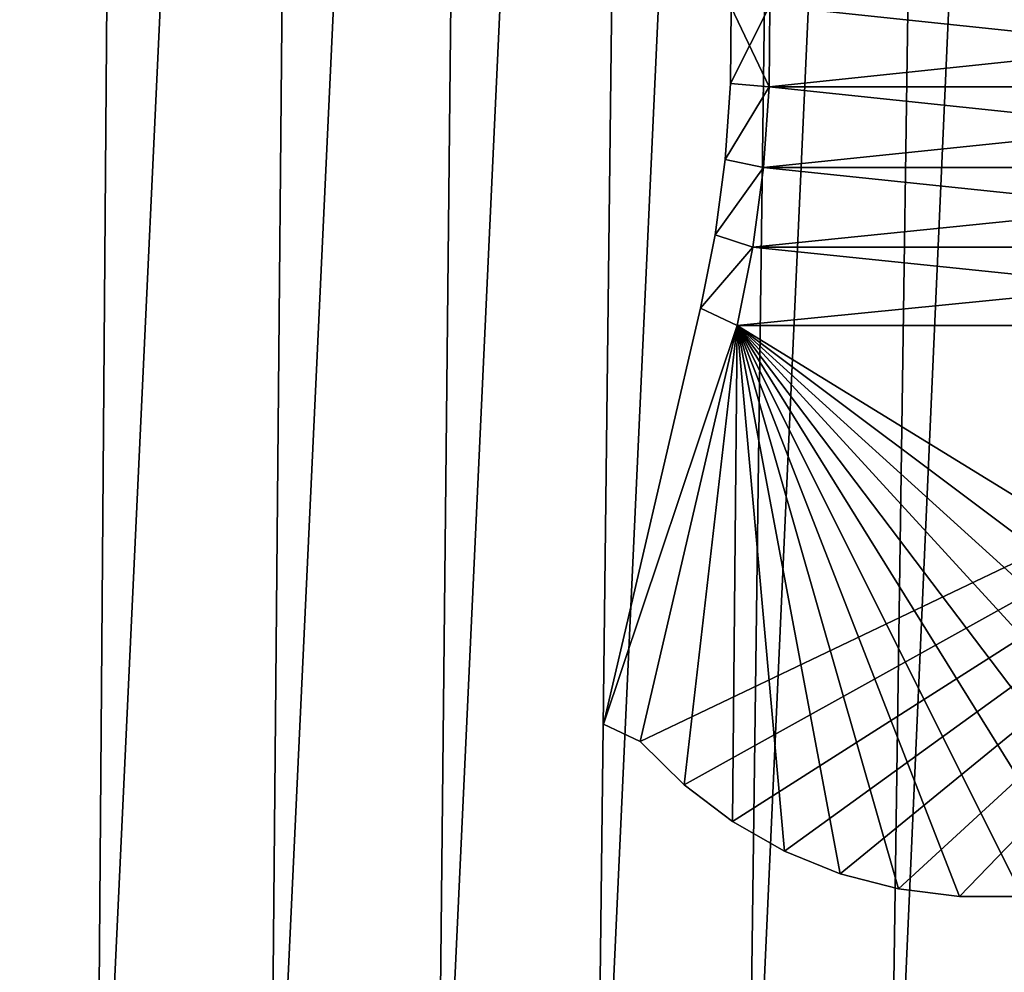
# Model space of a CAD drawing. Header units: millimetres. Extents: x -112 to 112, y -55 to 40.
# Tile 50 of 171: x 9 to 18, y -28 to -20. Entities that reach past the tile are written whole.
import ezdxf

# ---------------------------------------------------------------- set-up
doc = ezdxf.new("R2010")
doc.units = ezdxf.units.MM
doc.header["$LTSCALE"] = 52.148148
for name, color, linetype in [('100', 7, 'CONTINUOUS'), ('101', 7, 'CONTINUOUS'), ('2', 7, 'CONTINUOUS'), ('85', 7, 'CONTINUOUS'), ('89', 7, 'CONTINUOUS'), ('90', 7, 'CONTINUOUS'), ('97', 7, 'CONTINUOUS')]:
    doc.layers.add(name, color=color, linetype=linetype)

msp = doc.modelspace()

# ---------------------------------------------------------------- linework, layer by layer
at = {"layer": '100', "linetype": 'Continuous'}
for points in [[(15.2436, -22.4139, 22.3147), (14.3579, -26.2127, 21.4289), (14.7599, -26.609, 20.8421), (15.2436, -22.4139, 22.3147)], [(15.2006, -26.9443, 20.245), (15.2436, -22.4139, 22.3147), (14.7599, -26.609, 20.8421), (15.2006, -26.9443, 20.245)], [(15.6764, -27.2158, 19.6426), (15.2436, -22.4139, 22.3147), (15.2006, -26.9443, 20.245), (15.6764, -27.2158, 19.6426)], [(21.4289, -26.2127, 14.3579), (15.2436, -22.4139, 22.3147), (20.8421, -26.609, 14.7599), (21.4289, -26.2127, 14.3579)], [(21.4289, -26.2127, 14.3579), (22.3147, -22.4139, 15.2436), (15.2436, -22.4139, 22.3147), (21.4289, -26.2127, 14.3579)], [(20.8421, -26.609, 14.7599), (15.2436, -22.4139, 22.3147), (20.245, -26.9443, 15.2006), (20.8421, -26.609, 14.7599)], [(20.245, -26.9443, 15.2006), (15.2436, -22.4139, 22.3147), (19.6426, -27.2158, 15.6764), (20.245, -26.9443, 15.2006)], [(19.6426, -27.2158, 15.6764), (15.2436, -22.4139, 22.3147), (19.0395, -27.4214, 16.1836), (19.6426, -27.2158, 15.6764)], [(16.1836, -27.4214, 19.0395), (15.2436, -22.4139, 22.3147), (15.6764, -27.2158, 19.6426), (16.1836, -27.4214, 19.0395)], [(16.718, -27.5593, 18.4408), (15.2436, -22.4139, 22.3147), (16.1836, -27.4214, 19.0395), (16.718, -27.5593, 18.4408)], [(17.2754, -27.6286, 17.8511), (15.2436, -22.4139, 22.3147), (16.718, -27.5593, 18.4408), (17.2754, -27.6286, 17.8511)], [(17.8511, -27.6286, 17.2754), (15.2436, -22.4139, 22.3147), (17.2754, -27.6286, 17.8511), (17.8511, -27.6286, 17.2754)], [(18.4408, -27.5593, 16.718), (15.2436, -22.4139, 22.3147), (17.8511, -27.6286, 17.2754), (18.4408, -27.5593, 16.718)], [(19.0395, -27.4214, 16.1836), (15.2436, -22.4139, 22.3147), (18.4408, -27.5593, 16.718), (19.0395, -27.4214, 16.1836)]]:
    msp.add_3dface(points, dxfattribs=at)
at = {"layer": '101', "linetype": 'Continuous'}
for points in [[(22.6142, -19.4924, 15.5432), (15.5432, -19.4924, 22.6142), (15.5363, -20.2339, 22.6074), (22.6142, -19.4924, 15.5432)], [(22.6074, -20.2339, 15.5363), (22.6142, -19.4924, 15.5432), (15.5363, -20.2339, 22.6074), (22.6074, -20.2339, 15.5363)], [(22.6074, -20.2339, 15.5363), (15.5363, -20.2339, 22.6074), (15.4838, -20.9717, 22.5548), (22.6074, -20.2339, 15.5363)], [(22.5548, -20.9717, 15.4838), (22.6074, -20.2339, 15.5363), (15.4838, -20.9717, 22.5548), (22.5548, -20.9717, 15.4838)], [(22.5548, -20.9717, 15.4838), (15.4838, -20.9717, 22.5548), (15.386, -21.7002, 22.457), (22.5548, -20.9717, 15.4838)], [(22.457, -21.7002, 15.386), (22.5548, -20.9717, 15.4838), (15.386, -21.7002, 22.457), (22.457, -21.7002, 15.386)], [(22.457, -21.7002, 15.386), (15.386, -21.7002, 22.457), (15.2436, -22.4139, 22.3147), (22.457, -21.7002, 15.386)], [(22.3147, -22.4139, 15.2436), (22.457, -21.7002, 15.386), (15.2436, -22.4139, 22.3147), (22.3147, -22.4139, 15.2436)]]:
    msp.add_3dface(points, dxfattribs=at)
at = {"layer": '2', "linetype": 'Continuous'}
for points in [[(9.389, -32, 21.7067), (9.713, 10, 22.7645), (7.7534, -32, 22.3431), (9.389, -32, 21.7067)], [(9.713, 10, 22.7645), (8.0192, 10, 23.4148), (7.7534, -32, 22.3431), (9.713, 10, 22.7645)], [(7.7534, -32, -22.3431), (9.713, 10, -22.7645), (9.389, -32, -21.7067), (7.7534, -32, -22.3431)], [(8.0192, 10, -23.4148), (9.713, 10, -22.7645), (7.7534, -32, -22.3431), (8.0192, 10, -23.4148)], [(10.9728, -32, 20.9506), (11.3546, 10, 21.9917), (9.389, -32, 21.7067), (10.9728, -32, 20.9506)], [(11.3546, 10, 21.9917), (9.713, 10, 22.7645), (9.389, -32, 21.7067), (11.3546, 10, 21.9917)], [(9.713, 10, -22.7645), (11.3546, 10, -21.9917), (9.389, -32, -21.7067), (9.713, 10, -22.7645)], [(9.389, -32, -21.7067), (11.3546, 10, -21.9917), (10.9728, -32, -20.9506), (9.389, -32, -21.7067)], [(12.4962, -32, 20.0792), (12.9352, 10, 21.1008), (10.9728, -32, 20.9506), (12.4962, -32, 20.0792)], [(12.9352, 10, 21.1008), (11.3546, 10, 21.9917), (10.9728, -32, 20.9506), (12.9352, 10, 21.1008)], [(11.3546, 10, -21.9917), (12.9352, 10, -21.1008), (10.9728, -32, -20.9506), (11.3546, 10, -21.9917)], [(10.9728, -32, -20.9506), (12.9352, 10, -21.1008), (12.4962, -32, -20.0792), (10.9728, -32, -20.9506)], [(12.4962, -32, -20.0792), (14.4463, 10, -20.0964), (13.9508, -32, -19.0973), (12.4962, -32, -20.0792)], [(13.9508, -32, 19.0973), (14.4463, 10, 20.0964), (12.4962, -32, 20.0792), (13.9508, -32, 19.0973)], [(14.4463, 10, 20.0964), (12.9352, 10, 21.1008), (12.4962, -32, 20.0792), (14.4463, 10, 20.0964)], [(12.9352, 10, -21.1008), (14.4463, 10, -20.0964), (12.4962, -32, -20.0792), (12.9352, 10, -21.1008)], [(14.4463, 10, -20.0964), (15.8797, 10, -18.9842), (13.9508, -32, -19.0973), (14.4463, 10, -20.0964)], [(13.9508, -32, -19.0973), (15.8797, 10, -18.9842), (15.3286, -32, -18.0101), (13.9508, -32, -19.0973)], [(15.3286, -32, 18.0101), (15.8797, 10, 18.9842), (13.9508, -32, 19.0973), (15.3286, -32, 18.0101)], [(15.8797, 10, 18.9842), (14.4463, 10, 20.0964), (13.9508, -32, 19.0973), (15.8797, 10, 18.9842)], [(15.8797, 10, -18.9842), (17.2278, 10, -17.7698), (15.3286, -32, -18.0101), (15.8797, 10, -18.9842)], [(16.622, -32, 16.8238), (17.2278, 10, 17.7698), (15.3286, -32, 18.0101), (16.622, -32, 16.8238)], [(17.2278, 10, 17.7698), (15.8797, 10, 18.9842), (15.3286, -32, 18.0101), (17.2278, 10, 17.7698)], [(15.3286, -32, -18.0101), (17.2278, 10, -17.7698), (16.622, -32, -16.8238), (15.3286, -32, -18.0101)], [(17.2278, 10, -17.7698), (18.4833, 10, -16.4599), (16.622, -32, -16.8238), (17.2278, 10, -17.7698)], [(17.8238, -32, 15.5449), (18.4833, 10, 16.4599), (16.622, -32, 16.8238), (17.8238, -32, 15.5449)], [(18.4833, 10, 16.4599), (17.2278, 10, 17.7698), (16.622, -32, 16.8238), (18.4833, 10, 16.4599)], [(16.622, -32, -16.8238), (18.4833, 10, -16.4599), (17.8238, -32, -15.5449), (16.622, -32, -16.8238)]]:
    msp.add_3dface(points, dxfattribs=at)
at = {"layer": '85', "linetype": 'Continuous'}
for points in [[(15.1898, -19.5077, -22.2608), (15.5363, -20.2339, -22.6074), (15.1833, -20.2056, -22.2544), (15.1898, -19.5077, -22.2608)], [(15.5432, -19.4924, -22.6142), (15.5363, -20.2339, -22.6074), (15.1898, -19.5077, -22.2608), (15.5432, -19.4924, -22.6142)], [(15.1833, -20.2056, -22.2544), (15.5363, -20.2339, -22.6074), (15.1339, -20.9, -22.2049), (15.1833, -20.2056, -22.2544)], [(15.5363, -20.2339, -22.6074), (15.4838, -20.9717, -22.5548), (15.1339, -20.9, -22.2049), (15.5363, -20.2339, -22.6074)], [(15.1339, -20.9, -22.2049), (15.4838, -20.9717, -22.5548), (15.0418, -21.5856, -22.1129), (15.1339, -20.9, -22.2049)], [(15.4838, -20.9717, -22.5548), (15.386, -21.7002, -22.457), (15.0418, -21.5856, -22.1129), (15.4838, -20.9717, -22.5548)], [(15.0418, -21.5856, -22.1129), (15.386, -21.7002, -22.457), (14.9079, -22.2573, -21.9789), (15.0418, -21.5856, -22.1129)], [(15.386, -21.7002, -22.457), (15.2436, -22.4139, -22.3147), (14.9079, -22.2573, -21.9789), (15.386, -21.7002, -22.457)], [(14.9079, -22.2573, -21.9789), (15.2436, -22.4139, -22.3147), (14.0221, -26.0561, -21.0932), (14.9079, -22.2573, -21.9789)], [(15.2436, -22.4139, -22.3147), (14.3579, -26.2127, -21.4289), (14.0221, -26.0561, -21.0932), (15.2436, -22.4139, -22.3147)]]:
    msp.add_3dface(points, dxfattribs=at)
at = {"layer": '89', "linetype": 'Continuous'}
for points in [[(14.3579, -26.2127, -21.4289), (22.3147, -22.4139, -15.2436), (14.7599, -26.609, -20.8421), (14.3579, -26.2127, -21.4289)], [(14.3579, -26.2127, -21.4289), (15.2436, -22.4139, -22.3147), (22.3147, -22.4139, -15.2436), (14.3579, -26.2127, -21.4289)], [(14.7599, -26.609, -20.8421), (22.3147, -22.4139, -15.2436), (15.2006, -26.9443, -20.245), (14.7599, -26.609, -20.8421)], [(15.2006, -26.9443, -20.245), (22.3147, -22.4139, -15.2436), (15.6764, -27.2158, -19.6426), (15.2006, -26.9443, -20.245)], [(15.6764, -27.2158, -19.6426), (22.3147, -22.4139, -15.2436), (16.1836, -27.4214, -19.0395), (15.6764, -27.2158, -19.6426)], [(16.1836, -27.4214, -19.0395), (22.3147, -22.4139, -15.2436), (16.718, -27.5593, -18.4408), (16.1836, -27.4214, -19.0395)], [(16.718, -27.5593, -18.4408), (22.3147, -22.4139, -15.2436), (17.2754, -27.6286, -17.8511), (16.718, -27.5593, -18.4408)], [(17.2754, -27.6286, -17.8511), (22.3147, -22.4139, -15.2436), (17.8511, -27.6286, -17.2754), (17.2754, -27.6286, -17.8511)]]:
    msp.add_3dface(points, dxfattribs=at)
at = {"layer": '90', "linetype": 'Continuous'}
for points in [[(15.5363, -20.2339, -22.6074), (15.5432, -19.4924, -22.6142), (22.6074, -20.2339, -15.5363), (15.5363, -20.2339, -22.6074)], [(15.5432, -19.4924, -22.6142), (22.6142, -19.4924, -15.5432), (22.6074, -20.2339, -15.5363), (15.5432, -19.4924, -22.6142)], [(15.4838, -20.9717, -22.5548), (15.5363, -20.2339, -22.6074), (22.5548, -20.9717, -15.4838), (15.4838, -20.9717, -22.5548)], [(15.5363, -20.2339, -22.6074), (22.6074, -20.2339, -15.5363), (22.5548, -20.9717, -15.4838), (15.5363, -20.2339, -22.6074)], [(15.386, -21.7002, -22.457), (15.4838, -20.9717, -22.5548), (22.457, -21.7002, -15.386), (15.386, -21.7002, -22.457)], [(15.4838, -20.9717, -22.5548), (22.5548, -20.9717, -15.4838), (22.457, -21.7002, -15.386), (15.4838, -20.9717, -22.5548)], [(15.2436, -22.4139, -22.3147), (15.386, -21.7002, -22.457), (22.3147, -22.4139, -15.2436), (15.2436, -22.4139, -22.3147)], [(15.386, -21.7002, -22.457), (22.457, -21.7002, -15.386), (22.3147, -22.4139, -15.2436), (15.386, -21.7002, -22.457)]]:
    msp.add_3dface(points, dxfattribs=at)
at = {"layer": '97', "linetype": 'Continuous'}
for points in [[(15.5432, -19.4924, 22.6142), (15.1833, -20.2056, 22.2544), (15.5363, -20.2339, 22.6074), (15.5432, -19.4924, 22.6142)], [(15.1898, -19.5077, 22.2608), (15.1833, -20.2056, 22.2544), (15.5432, -19.4924, 22.6142), (15.1898, -19.5077, 22.2608)], [(15.1833, -20.2056, 22.2544), (15.1339, -20.9, 22.2049), (15.5363, -20.2339, 22.6074), (15.1833, -20.2056, 22.2544)], [(15.5363, -20.2339, 22.6074), (15.1339, -20.9, 22.2049), (15.4838, -20.9717, 22.5548), (15.5363, -20.2339, 22.6074)], [(15.1339, -20.9, 22.2049), (15.0418, -21.5856, 22.1129), (15.4838, -20.9717, 22.5548), (15.1339, -20.9, 22.2049)], [(15.4838, -20.9717, 22.5548), (15.0418, -21.5856, 22.1129), (15.386, -21.7002, 22.457), (15.4838, -20.9717, 22.5548)], [(15.0418, -21.5856, 22.1129), (14.9079, -22.2573, 21.9789), (15.386, -21.7002, 22.457), (15.0418, -21.5856, 22.1129)], [(15.386, -21.7002, 22.457), (14.9079, -22.2573, 21.9789), (15.2436, -22.4139, 22.3147), (15.386, -21.7002, 22.457)], [(14.9079, -22.2573, 21.9789), (14.0221, -26.0561, 21.0932), (15.2436, -22.4139, 22.3147), (14.9079, -22.2573, 21.9789)], [(14.0221, -26.0561, 21.0932), (14.3579, -26.2127, 21.4289), (15.2436, -22.4139, 22.3147), (14.0221, -26.0561, 21.0932)]]:
    msp.add_3dface(points, dxfattribs=at)

doc.saveas('drawing.dxf')
